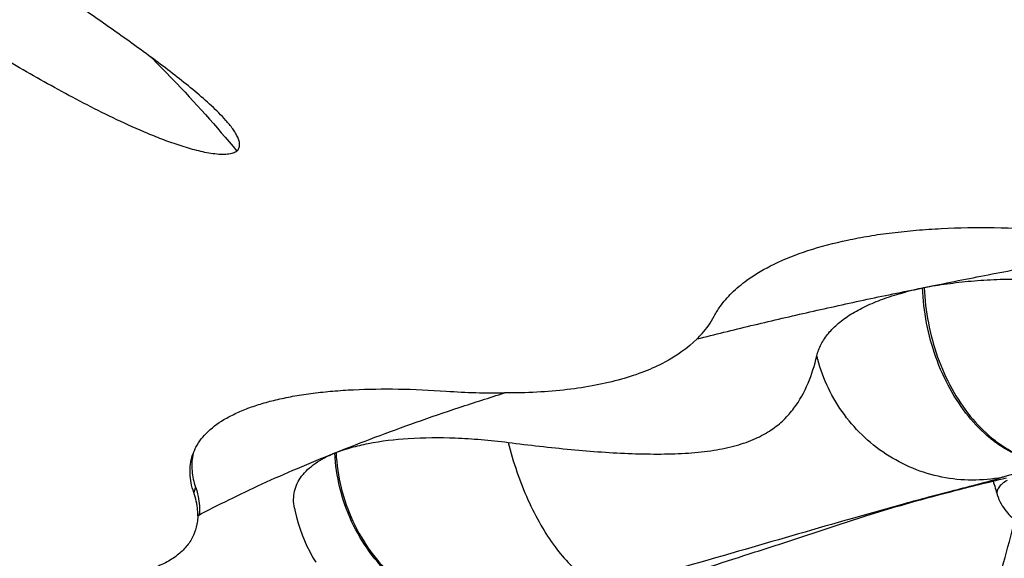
# Model space of a CAD drawing. Header units: millimetres. Extents: x 1 to 611, y -14 to 521.
# Tile 15 of 39: x 142.06 to 146.94, y 450.7 to 453.37. Entities that reach past the tile are written whole.
import ezdxf

# ---------------------------------------------------------------- set-up
doc = ezdxf.new("R2010")
doc.units = ezdxf.units.MM
doc.header["$LTSCALE"] = 23.1
doc.layers.get('0').update_dxf_attribs({"linetype": 'CONTINUOUS'})

msp = doc.modelspace()

# ---------------------------------------------------------------- linework, layer by layer
at = {"color": 7, "linetype": 'CONTINUOUS'}
for p, q in [((146.5369, 452.0416), (146.5392, 452.0421)), ((146.5392, 452.0421), (146.54, 452.0423)), ((146.5422, 452.0427), (146.544, 452.0431)), ((146.544, 452.0431), (146.5455, 452.0434)), ((146.5449, 452.0433), (146.5455, 452.0436)), ((142.9176, 451.2101), (142.9181, 451.2114)), ((142.9201, 451.2111), (142.9199, 451.2098)), ((143.6237, 451.2231), (143.6245, 451.2234)), ((143.6245, 451.2234), (143.6257, 451.2239)), ((143.6291, 451.225), (143.6297, 451.2253)), ((146.9333, 451.095), (146.9539, 451.0999))]:
    msp.add_line(p, q, dxfattribs=at)
at = {"color": 9, "linetype": 'CONTINUOUS'}
for p, q in [((146.5463, 452.0435), (146.5463, 452.0424)), ((142.9182, 451.2118), (142.9176, 451.2101)), ((143.6301, 451.2254), (143.6302, 451.2237)), ((142.9339, 451.0539), (142.9251, 451.0267)), ((146.166, 450.8921), (146.1523, 450.8882))]:
    msp.add_line(p, q, dxfattribs=at)
at = {"color": 7, "linetype": 'CONTINUOUS'}
msp.add_lwpolyline([(143.424, 450.9496), (143.4274, 450.9337), (143.4344, 450.9042), (143.4426, 450.8749), (143.4518, 450.8459), (143.4622, 450.8173), (143.4736, 450.789), (143.4861, 450.7612), (143.4996, 450.7339), (143.5142, 450.7071), (143.5297, 450.681)], dxfattribs=at)
for centre, radius, start, end in [((143.1485, 451.1363), 0.2424, 158.3571, 161.9337), ((143.1969, 451.1576), 0.2819, 168.5415, 169.0486), ((143.2001, 451.1569), 0.2851, 165.5373, 168.5361), ((143.1554, 451.1335), 0.2499, 154.4351, 158.3508), ((156.0809, 453.8142), 9.5904, 196.54076, 196.96983), ((142.6936, 450.9413), 0.2601, 354.4297, 356.2232), ((137.6973, 453.2704), 9.5981, 343.03173, 345.64364)]:
    msp.add_arc(centre, radius, start, end, dxfattribs=at)
for points, knots in [([(143.0838, 452.8722), (143.0614, 452.8973), (143.0116, 452.9464), (142.9302, 453.0172), (142.8417, 453.0883), (142.7161, 453.184), (142.5517, 453.3025), (142.3489, 453.4439), (142.1419, 453.586), (141.9328, 453.7291), (141.7226, 453.8733), (141.5824, 453.97), (141.5123, 454.0186)], [0, 0, 0, 0, 0.05176, 0.10761, 0.16614, 0.226516, 0.350885, 0.478263, 0.607409, 0.73764, 0.868564, 1, 1, 1, 1]), ([(143.1386, 452.7199), (143.1359, 452.7177), (143.1296, 452.7137), (143.1188, 452.7091), (143.1059, 452.7058), (143.0855, 452.7028), (143.0565, 452.7026), (143.0054, 452.7078), (142.9382, 452.7221), (142.8572, 452.7461), (142.7765, 452.7747), (142.6715, 452.8167), (142.5442, 452.874), (142.3964, 452.9477), (142.253, 453.0242), (142.1133, 453.1028), (141.9763, 453.1829), (141.8414, 453.2642), (141.6642, 453.3737), (141.4455, 453.5128), (141.1857, 453.6827), (141.0139, 453.7973), (140.9284, 453.855)], [0, 0, 0, 0, 0.004118, 0.008749, 0.014011, 0.019895, 0.033309, 0.048371, 0.08101, 0.114901, 0.148963, 0.182827, 0.249591, 0.315078, 0.37949, 0.44306, 0.505988, 0.568436, 0.630532, 0.754052, 0.877106, 1, 1, 1, 1]), ([(143.1386, 452.7199), (143.1409, 452.7219), (143.1447, 452.7265), (143.1492, 452.7341), (143.1517, 452.7424), (143.1527, 452.7544), (143.1502, 452.7705), (143.1427, 452.79), (143.1317, 452.8101), (143.1127, 452.8384), (143.0958, 452.8587), (143.0838, 452.8722)], [0, 0, 0, 0, 0.051618, 0.100655, 0.148943, 0.198331, 0.304102, 0.422162, 0.552249, 0.692951, 1, 1, 1, 1]), ([(145.6663, 452.0797), (145.7089, 452.1105), (145.8071, 452.1667), (145.9752, 452.2325), (146.1345, 452.2735), (146.2554, 452.2963), (146.3294, 452.3079), (146.4072, 452.3179), (146.5076, 452.3286), (146.6764, 452.3397), (146.8979, 452.3431), (147.1736, 452.3308), (147.3611, 452.3125), (147.4563, 452.3008)], [0, 0, 0, 0, 0.085814, 0.183686, 0.294089, 0.35376, 0.384676, 0.416421, 0.481708, 0.549637, 0.692522, 0.843288, 1, 1, 1, 1]), ([(146.5455, 452.0436), (146.645, 452.0639), (146.8467, 452.1042), (147.1533, 452.162), (147.4675, 452.218), (147.6797, 452.2539), (147.7869, 452.2716)], [0, 0, 0, 0, 0.24142, 0.488695, 0.741723, 1, 1, 1, 1]), ([(145.5049, 451.9012), (145.5134, 451.9179), (145.5389, 451.9594), (145.5926, 452.0204), (145.6404, 452.0604), (145.6663, 452.0797)], [0, 0, 0, 0, 0.231624, 0.600275, 1, 1, 1, 1]), ([(146.5455, 452.0434), (146.564, 452.0471), (146.6018, 452.0536), (146.6593, 452.0621), (146.7186, 452.0698), (146.7796, 452.0759), (146.8423, 452.0806), (146.9292, 452.085), (147.0893, 452.0873), (147.277, 452.0776), (147.4691, 452.0554), (147.5672, 452.04), (147.6165, 452.0311)], [0, 0, 0, 0, 0.052602, 0.106737, 0.162092, 0.219039, 0.277526, 0.337427, 0.461319, 0.72341, 0.860338, 1, 1, 1, 1]), ([(145.42, 451.7888), (145.5087, 451.8112), (145.689, 451.8554), (145.9641, 451.9196), (146.2476, 451.9821), (146.4396, 452.022), (146.5369, 452.0419)], [0, 0, 0, 0, 0.239793, 0.4863, 0.739769, 1, 1, 1, 1]), ([(146.0132, 451.704), (146.0156, 451.714), (146.0218, 451.7339), (146.0347, 451.7627), (146.051, 451.7904), (146.078, 451.8265), (146.1209, 451.8688), (146.1835, 451.9135), (146.2575, 451.9533), (146.3265, 451.9818), (146.3865, 452.0023), (146.4348, 452.0164), (146.4851, 452.0299), (146.5194, 452.038), (146.5369, 452.0416)], [0, 0, 0, 0, 0.047432, 0.095378, 0.144352, 0.194894, 0.302002, 0.419028, 0.54713, 0.686816, 0.761098, 0.838349, 0.917868, 1, 1, 1, 1]), ([(146.5369, 452.0419), (146.5378, 452.0419), (146.5392, 452.042), (146.5419, 452.0427), (146.5438, 452.0429), (146.5449, 452.0433)], [0, 0, 0, 0, 0.305356, 0.550098, 1, 1, 1, 1]), ([(145.4199, 451.7888), (145.4285, 451.7974), (145.4609, 451.8315), (145.4886, 451.8704), (145.5049, 451.9012)], [0, 0, 0, 0, 0.258823, 1, 1, 1, 1]), ([(145.42, 451.7888), (145.3735, 451.7425), (145.2875, 451.683), (145.1572, 451.624), (145.0417, 451.5858), (144.9135, 451.5565), (144.7735, 451.5353), (144.6225, 451.5227), (144.5182, 451.5202), (144.4645, 451.5205)], [0, 0, 0, 0, 0.193764, 0.303473, 0.422838, 0.55242, 0.691911, 0.841047, 1, 1, 1, 1]), ([(144.483, 451.2755), (144.587, 451.2621), (144.7913, 451.2388), (145.0444, 451.2203), (145.2386, 451.2168), (145.374, 451.2212), (145.4991, 451.2341), (145.6108, 451.2569), (145.7069, 451.2904), (145.7865, 451.3338), (145.8503, 451.3854), (145.9162, 451.4605), (145.9743, 451.5669), (146.0024, 451.658), (146.0132, 451.704)], [0, 0, 0, 0, 0.17793, 0.348972, 0.430308, 0.507426, 0.578908, 0.643449, 0.700529, 0.750968, 0.796504, 0.838991, 0.919879, 1, 1, 1, 1]), ([(142.93, 451.2413), (142.944, 451.2704), (142.9862, 451.3274), (143.0596, 451.3819), (143.1315, 451.4197), (143.195, 451.4463), (143.2656, 451.47), (143.3293, 451.4861), (143.3834, 451.4981), (143.4263, 451.5062), (143.4709, 451.5134), (143.5334, 451.5222), (143.6154, 451.5307), (143.7556, 451.5399), (143.9436, 451.5421), (144.0971, 451.5353), (144.1768, 451.5298)], [0, 0, 0, 0, 0.072625, 0.156179, 0.203622, 0.255103, 0.310794, 0.371053, 0.402665, 0.435436, 0.469336, 0.50427, 0.577392, 0.654575, 0.820425, 1, 1, 1, 1]), ([(143.6297, 451.2253), (143.6939, 451.251), (143.8257, 451.3028), (144.0296, 451.377), (144.2436, 451.4499), (144.3898, 451.4971), (144.4645, 451.5205)], [0, 0, 0, 0, 0.234454, 0.479436, 0.735074, 1, 1, 1, 1]), ([(144.1768, 451.5298), (144.2257, 451.5264), (144.3217, 451.5213), (144.4178, 451.5203), (144.4649, 451.5207)], [0, 0, 0, 0, 0.510205, 1, 1, 1, 1]), ([(143.6301, 451.2247), (143.6546, 451.2344), (143.7074, 451.2518), (143.8264, 451.2797), (143.9992, 451.2997), (144.1864, 451.3008), (144.3513, 451.2905), (144.4385, 451.2812), (144.483, 451.2755)], [0, 0, 0, 0, 0.091619, 0.192973, 0.424979, 0.695101, 0.843556, 1, 1, 1, 1]), ([(142.9251, 451.0267), (142.9194, 451.0425), (142.9107, 451.0739), (142.9052, 451.1212), (142.9073, 451.1668), (142.9135, 451.196), (142.9176, 451.2101)], [0, 0, 0, 0, 0.269657, 0.521833, 0.763187, 1, 1, 1, 1]), ([(142.9199, 451.2098), (142.9152, 451.185), (142.9126, 451.1317), (142.9247, 451.0797), (142.9339, 451.0539)], [0, 0, 0, 0, 0.47838, 1, 1, 1, 1]), ([(142.9448, 450.9122), (142.9958, 450.9394), (143.1014, 450.9933), (143.266, 451.0717), (143.4409, 451.1489), (143.5617, 451.1985), (143.6236, 451.2233)], [0, 0, 0, 0, 0.232212, 0.47594, 0.7319, 1, 1, 1, 1]), ([(143.424, 450.9496), (143.4212, 450.9638), (143.4182, 450.9921), (143.4229, 451.034), (143.4367, 451.0732), (143.459, 451.1095), (143.4895, 451.1427), (143.5276, 451.173), (143.5732, 451.1995), (143.6061, 451.2158), (143.6237, 451.2231)], [0, 0, 0, 0, 0.1178, 0.229195, 0.339109, 0.452235, 0.572546, 0.702977, 0.845767, 1, 1, 1, 1]), ([(143.6236, 451.2233), (143.6243, 451.2234), (143.6253, 451.2234), (143.6264, 451.224), (143.6276, 451.2244), (143.6285, 451.2248), (143.6291, 451.225)], [0, 0, 0, 0, 0.349639, 0.504959, 0.671078, 1, 1, 1, 1]), ([(142.9339, 451.0539), (142.9377, 451.0427), (142.9501, 451.0006), (142.9552, 450.9562), (142.953, 450.9242)], [0, 0, 0, 0, 0.269979, 1, 1, 1, 1]), ([(146.1549, 450.8784), (146.1955, 450.8923), (146.2938, 450.9239), (146.4658, 450.9747), (146.6845, 451.0339), (146.8457, 451.074), (146.9333, 451.095)], [0, 0, 0, 0, 0.159236, 0.383389, 0.665661, 1, 1, 1, 1]), ([(142.9448, 450.9122), (142.9449, 450.9213), (142.9434, 450.9602), (142.9346, 450.9986), (142.9251, 451.0267)], [0, 0, 0, 0, 0.23478, 1, 1, 1, 1]), ([(146.9081, 451.0151), (146.9127, 451), (146.9248, 450.9713), (146.9573, 450.9228), (147.0079, 450.8773), (147.0759, 450.8403), (147.148, 450.8136), (147.227, 450.7925), (147.3145, 450.7752), (147.4106, 450.7612), (147.5521, 450.7467), (147.7382, 450.7379), (147.9615, 450.7411), (148.1422, 450.7552), (148.2754, 450.7742), (148.3369, 450.7861), (148.366, 450.7928)], [0, 0, 0, 0, 0.030527, 0.059614, 0.112217, 0.160068, 0.208317, 0.260445, 0.317833, 0.380577, 0.448035, 0.592505, 0.740187, 0.879182, 0.942258, 1, 1, 1, 1]), ([(142.9448, 450.9122), (142.9447, 450.9086), (142.9441, 450.8945), (142.9424, 450.8804), (142.9405, 450.8701)], [0, 0, 0, 0, 0.254192, 1, 1, 1, 1]), ([(142.9405, 450.8701), (142.937, 450.8511), (142.9255, 450.8136), (142.8939, 450.7625), (142.8489, 450.7179), (142.7909, 450.68), (142.7205, 450.6491), (142.6382, 450.6244), (142.5621, 450.6097), (142.4956, 450.6013), (142.4605, 450.598), (142.4424, 450.5968)], [0, 0, 0, 0, 0.095024, 0.190875, 0.292592, 0.404569, 0.529983, 0.670101, 0.82636, 0.910987, 1, 1, 1, 1]), ([(145.2865, 450.5929), (145.3452, 450.614), (145.4757, 450.6579), (145.6854, 450.725), (145.9162, 450.7987), (146.0749, 450.8511), (146.1549, 450.8784)], [0, 0, 0, 0, 0.204829, 0.451664, 0.722551, 1, 1, 1, 1])]:
    msp.add_open_spline(points, degree=3, knots=knots, dxfattribs=at)
at = {"color": 9, "linetype": 'CONTINUOUS'}
for points, knots in [([(142.7108, 453.1873), (142.7475, 453.1507), (142.8957, 453.0001), (143.0368, 452.8426), (143.1385, 452.7198)], [0, 0, 0, 0, 0.245413, 1, 1, 1, 1]), ([(147.2435, 451.1776), (147.2023, 451.1718), (147.115, 451.1736), (147.0101, 451.208), (146.9301, 451.2526), (146.8504, 451.3108), (146.7593, 451.4046), (146.6688, 451.5411), (146.5749, 451.7505), (146.5416, 451.925), (146.5375, 452.0417)], [0, 0, 0, 0, 0.100914, 0.207626, 0.263941, 0.322366, 0.446031, 0.578391, 0.717155, 1, 1, 1, 1]), ([(146.5463, 452.0424), (146.5485, 451.9839), (146.562, 451.8672), (146.6077, 451.6984), (146.6773, 451.5422), (146.7677, 451.4058), (146.8589, 451.3124), (146.9378, 451.2542), (146.9977, 451.2199), (147.0589, 451.1945), (147.1207, 451.1786), (147.1825, 451.1724), (147.2235, 451.1748), (147.2435, 451.1776)], [0, 0, 0, 0, 0.14238, 0.285014, 0.424337, 0.557243, 0.681472, 0.739912, 0.795729, 0.849157, 0.900613, 0.950665, 1, 1, 1, 1]), ([(146.932, 451.1023), (146.8829, 451.0928), (146.7827, 451.0836), (146.6324, 451.0987), (146.4874, 451.1428), (146.353, 451.2139), (146.2339, 451.3093), (146.1348, 451.4259), (146.0586, 451.5589), (146.0255, 451.6558), (146.0136, 451.7052)], [0, 0, 0, 0, 0.123718, 0.247715, 0.372106, 0.496966, 0.622276, 0.747978, 0.873939, 1, 1, 1, 1]), ([(144.483, 451.2756), (144.4955, 451.2263), (144.5243, 451.1301), (144.5785, 450.9929), (144.6413, 450.868), (144.7108, 450.7599), (144.7843, 450.6721), (144.8498, 450.616), (144.9025, 450.5857), (144.9397, 450.5707), (144.9761, 450.5627), (145.0001, 450.5621), (145.0116, 450.5632)], [0, 0, 0, 0, 0.162244, 0.320589, 0.470592, 0.608201, 0.730398, 0.835421, 0.881583, 0.923938, 0.963111, 1, 1, 1, 1]), ([(144.5112, 450.4105), (144.4597, 450.4017), (144.3528, 450.3971), (144.1939, 450.4286), (144.0425, 450.4974), (143.9065, 450.5997), (143.7913, 450.7298), (143.7023, 450.8818), (143.6439, 451.0484), (143.627, 451.165), (143.6245, 451.2232)], [0, 0, 0, 0, 0.116017, 0.234898, 0.356805, 0.482014, 0.610208, 0.740237, 0.870656, 1, 1, 1, 1]), ([(143.6302, 451.2237), (143.6329, 451.1656), (143.65, 451.0492), (143.7084, 450.8828), (143.7972, 450.731), (143.9123, 450.6011), (144.0482, 450.4995), (144.198, 450.4305), (144.3549, 450.3977), (144.4604, 450.4019), (144.5112, 450.4105)], [0, 0, 0, 0, 0.129818, 0.260717, 0.391178, 0.519794, 0.64545, 0.767192, 0.884949, 1, 1, 1, 1]), ([(146.9319, 451.1026), (146.9372, 451.1045), (146.95, 451.1088), (146.9848, 451.1189), (147.0448, 451.1342), (147.1357, 451.1551), (147.2049, 451.1697), (147.2435, 451.1776)], [0, 0, 0, 0, 0.052502, 0.126743, 0.3384, 0.631601, 1, 1, 1, 1]), ([(146.9319, 451.1026), (146.918, 451.0976), (146.8849, 451.0873), (146.8273, 451.0715), (146.7544, 451.0525), (146.666, 451.0295), (146.5621, 451.0021), (146.3935, 450.9566), (146.2598, 450.919), (146.166, 450.8921)], [0, 0, 0, 0, 0.055894, 0.13082, 0.22546, 0.340363, 0.475708, 0.631352, 1, 1, 1, 1]), ([(146.9571, 451.0873), (146.9482, 451.0821), (146.9327, 451.0718), (146.9148, 451.0538), (146.9055, 451.0343), (146.9063, 451.021), (146.9081, 451.0151)], [0, 0, 0, 0, 0.330202, 0.592699, 0.804774, 1, 1, 1, 1]), ([(146.1523, 450.8882), (145.9767, 450.8379), (145.5973, 450.7264), (145.217, 450.6184), (145.0115, 450.5635)], [0, 0, 0, 0, 0.461993, 1, 1, 1, 1])]:
    msp.add_open_spline(points, degree=3, knots=knots, dxfattribs=at)

doc.saveas('drawing.dxf')
